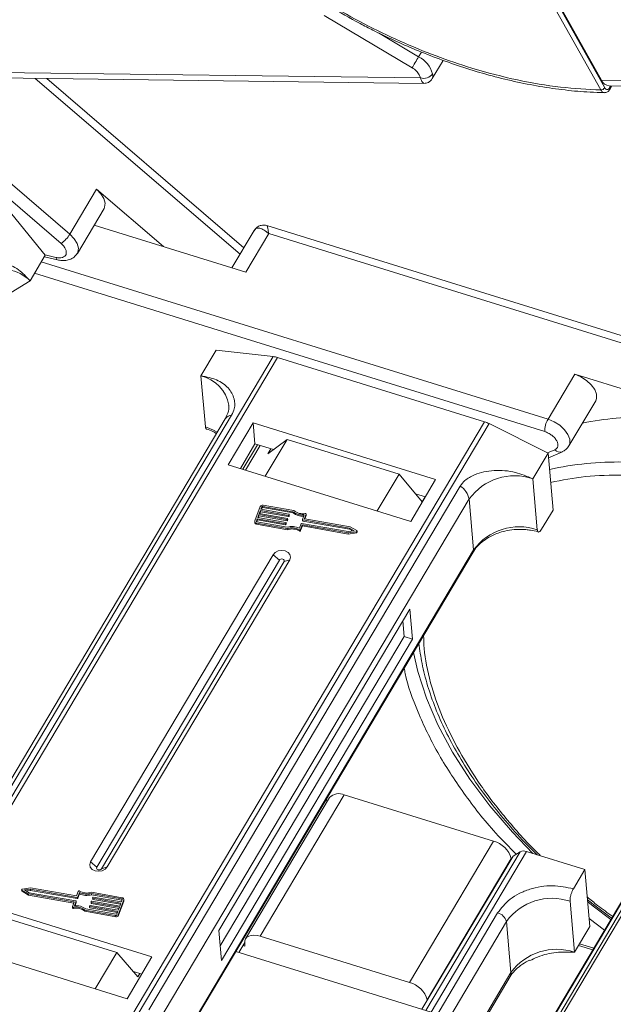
# Model space of a CAD drawing. Header units: millimetres. Extents: x -1055 to 1009, y -247 to 1211.
# Tile 29 of 51: x 268 to 315, y 939 to 1017. Entities that reach past the tile are written whole.
import ezdxf

# ---------------------------------------------------------------- set-up
doc = ezdxf.new("R2010")
doc.units = ezdxf.units.MM

msp = doc.modelspace()

# ---------------------------------------------------------------- linework, layer by layer
at = {"color": 7, "linetype": 'Continuous', "lineweight": 15}
for p, q in [((314.063, 1011.801), (289.266, 1056.062)), ((313.751, 1011.626), (288.954, 1055.887)), ((289.599, 1055.624), (313.82, 1012.391)), ((298.851, 1013.381), (291.903, 1017.514)), ((299.366, 1014.247), (296.183, 1016.14)), ((299.588, 1014.62), (299.366, 1014.247)), ((300.442, 1012.521), (301.298, 1013.962)), ((255.989, 1012.496), (271.131, 999.504)), ((299.51, 1012.575), (260.144, 1013.082)), ((260.728, 1012.651), (299.783, 1012.149)), ((269.088, 1012.544), (285.264, 998.665)), ((285.568, 999.176), (270.002, 1012.532)), ((299.51, 1012.575), (299.416, 1012.832)), ((271.816, 1000.248), (257.807, 1012.267)), ((353.187, 1011.885), (313.82, 1012.391)), ((314.405, 1011.96), (353.46, 1011.458)), ((314.543, 1011.959), (314.446, 1011.796)), ((314.457, 1011.67), (314.629, 1011.957)), ((273.927, 1003.797), (271.816, 1000.248)), ((279.214, 999.261), (273.927, 1003.797)), ((266.898, 1002.248), (269.882, 998.597)), ((272.41, 998.733), (274.521, 1002.282)), ((273.734, 1000.96), (285.714, 997.246)), ((330.701, 987.494), (287.382, 1000.925)), ((286.378, 1000.537), (284.622, 997.585)), ((285.714, 997.246), (287.524, 1000.288)), ((287.524, 1000.288), (330.326, 987.017)), ((268.676, 996.569), (269.882, 998.597)), ((269.806, 998.469), (270.847, 998.218)), ((270.714, 998.414), (269.864, 998.619)), ((309.583, 985.642), (269.558, 998.052)), ((269.025, 997.156), (309.323, 984.662)), ((265.416, 994.558), (268.676, 996.569)), ((282.169, 989.069), (283.375, 991.097)), ((283.375, 991.097), (287.874, 990.589)), ((287.874, 990.589), (258.16, 940.63)), ((258.489, 940.528), (288.219, 990.515)), ((288.219, 990.515), (304.573, 985.445)), ((311.694, 989.191), (309.583, 985.642)), ((322.808, 985.745), (311.694, 989.191)), ((282.169, 989.069), (282.524, 985.049)), ((311.24, 983.536), (313.351, 987.085)), ((284.094, 985.673), (259.517, 944.351)), ((260.016, 944.633), (284.593, 985.955)), ((304.573, 985.445), (274.842, 935.458)), ((275.21, 935.344), (304.924, 985.303)), ((286.294, 985.348), (284.334, 982.052)), ((300.709, 980.878), (286.294, 985.348)), ((286.294, 985.348), (286.44, 983.692)), ((304.924, 985.303), (309.584, 982.971)), ((288.979, 984.045), (287.255, 981.146)), ((287.443, 982.911), (288.979, 984.045)), ((297.824, 981.302), (288.979, 984.045)), ((286.44, 983.692), (285.289, 981.756)), ((286.63, 983.633), (285.479, 981.697)), ((285.697, 981.629), (286.849, 983.566)), ((287.892, 983.242), (286.44, 983.692)), ((287.443, 982.911), (287.68, 983.308)), ((308.378, 980.943), (309.584, 982.971)), ((310.125, 983.236), (309.556, 982.985)), ((309.584, 982.971), (309.982, 978.478)), ((309.617, 982.597), (310.718, 983.081)), ((284.334, 982.052), (298.749, 977.583)), ((296.1, 978.404), (297.824, 981.302)), ((297.824, 981.302), (299.653, 979.126)), ((298.749, 977.583), (300.709, 980.878)), ((308.734, 976.923), (308.378, 980.943)), ((302.645, 980.358), (278.068, 939.036)), ((335.162, 980.185), (305.606, 930.491)), ((305.877, 930.487), (335.455, 980.218)), ((278.778, 938.026), (303.355, 979.348)), ((299.9, 979.519), (299.119, 979.761)), ((299.889, 979.523), (299.653, 979.126)), ((303.711, 975.328), (303.355, 979.348)), ((286.848, 978.745), (286.433, 977.619)), ((286.866, 978.442), (286.78, 978.208)), ((286.82, 978.2), (286.875, 978.347)), ((289.082, 978.053), (286.866, 978.442)), ((286.875, 978.347), (286.866, 978.442)), ((286.875, 978.347), (289.091, 977.958)), ((286.97, 978.723), (286.901, 978.536)), ((286.901, 978.536), (289.117, 978.146)), ((286.941, 978.529), (286.978, 978.629)), ((286.978, 978.629), (286.97, 978.723)), ((289.435, 978.34), (287.048, 978.76)), ((287.048, 978.76), (287.057, 978.665)), ((287.057, 978.665), (289.443, 978.246)), ((289.507, 978.427), (287.083, 978.853)), ((289.443, 978.246), (289.435, 978.34)), ((309.077, 976.957), (309.982, 978.478)), ((286.426, 977.57), (286.434, 977.476)), ((286.624, 977.786), (286.555, 977.598)), ((286.555, 977.598), (286.558, 977.566)), ((286.579, 977.547), (286.633, 977.691)), ((286.599, 977.54), (288.985, 977.121)), ((288.84, 977.396), (286.624, 977.786)), ((286.633, 977.691), (286.624, 977.786)), ((286.633, 977.691), (288.849, 977.301)), ((286.745, 978.114), (286.659, 977.879)), ((286.659, 977.879), (288.875, 977.49)), ((286.699, 977.872), (286.754, 978.019)), ((288.961, 977.724), (286.745, 978.114)), ((286.754, 978.019), (286.745, 978.114)), ((286.754, 978.019), (288.97, 977.63)), ((286.78, 978.208), (288.996, 977.818)), ((288.97, 977.63), (288.961, 977.724)), ((289.018, 977.789), (289.001, 977.742)), ((289.009, 977.648), (289.001, 977.742)), ((289.009, 977.648), (289.026, 977.695)), ((289.026, 977.695), (289.018, 977.789)), ((289.027, 977.703), (289.019, 977.797)), ((289.091, 977.958), (289.082, 978.053)), ((289.139, 978.118), (289.122, 978.071)), ((289.13, 977.976), (289.122, 978.071)), ((289.13, 977.976), (289.147, 978.023)), ((289.147, 978.023), (289.139, 978.118)), ((289.148, 978.031), (289.14, 978.126)), ((290.196, 977.724), (290.204, 977.629)), ((290.197, 977.732), (290.331, 978.094)), ((293.902, 977.056), (290.219, 977.703)), ((290.227, 977.608), (290.219, 977.703)), ((290.227, 977.608), (293.911, 976.961)), ((290.479, 978.143), (290.354, 977.804)), ((290.355, 977.788), (290.354, 977.804)), ((293.962, 977.145), (290.376, 977.775)), ((290.386, 977.774), (290.487, 978.049)), ((290.479, 978.143), (290.487, 978.049)), ((290.49, 978.065), (290.481, 978.16)), ((286.564, 977.447), (288.989, 977.02)), ((286.573, 977.352), (286.564, 977.447)), ((286.573, 977.352), (288.997, 976.926)), ((288.849, 977.301), (288.84, 977.396)), ((288.897, 977.461), (288.88, 977.414)), ((288.888, 977.32), (288.88, 977.414)), ((288.888, 977.32), (288.905, 977.366)), ((288.905, 977.366), (288.897, 977.461)), ((288.906, 977.375), (288.898, 977.469)), ((288.997, 976.926), (288.989, 977.02)), ((289.936, 976.922), (289.944, 976.827)), ((289.943, 977.041), (290.076, 977.404)), ((290.039, 976.949), (290.172, 977.312)), ((290.047, 976.854), (290.039, 976.949)), ((290.047, 976.854), (290.181, 977.217)), ((290.115, 977.422), (293.799, 976.774)), ((290.172, 977.312), (293.789, 976.676)), ((290.181, 977.217), (290.172, 977.312)), ((290.181, 977.217), (293.797, 976.582)), ((293.789, 976.676), (294.446, 976.764)), ((293.799, 976.774), (294.282, 976.839)), ((294.282, 976.839), (293.902, 977.056)), ((293.911, 976.961), (293.902, 977.056)), ((293.911, 976.961), (294.155, 976.822)), ((294.478, 976.851), (293.962, 977.145)), ((294.446, 976.764), (294.455, 976.67)), ((294.51, 976.723), (294.502, 976.817)), ((293.797, 976.582), (293.789, 976.676)), ((293.797, 976.582), (294.455, 976.67)), ((303.711, 975.328), (279.687, 934.937)), ((279.733, 934.906), (303.676, 975.162)), ((331.841, 975.24), (307.264, 933.918)), ((307.406, 934.071), (331.983, 975.392)), ((287.871, 974.951), (273.456, 950.715)), ((288.364, 974.521), (273.949, 950.286)), ((274.323, 950.17), (288.738, 974.406)), ((274.766, 950.308), (289.181, 974.544)), ((287.871, 974.951), (288.364, 974.521)), ((289.181, 974.544), (288.738, 974.406)), ((298.668, 970.653), (283.59, 945.302)), ((298.878, 968.289), (298.668, 970.653)), ((298.222, 968.492), (298.114, 969.721)), ((283.699, 944.073), (298.222, 968.492)), ((283.799, 942.937), (298.878, 968.289)), ((298.878, 968.289), (298.222, 968.492)), ((292.331, 955.785), (285.697, 944.631)), ((286.855, 944.838), (293.489, 955.992)), ((305.283, 952.336), (293.489, 955.992)), ((292.107, 955.409), (292.084, 955.671)), ((305.283, 952.336), (298.649, 941.182)), ((299.628, 939.077), (306.82, 951.169)), ((307.395, 951.515), (299.94, 938.98)), ((300.345, 938.854), (307.883, 951.53)), ((307.395, 951.515), (306.82, 951.169)), ((307.883, 951.53), (312.491, 950.101)), ((273.949, 950.286), (273.456, 950.715)), ((274.766, 950.308), (274.323, 950.17)), ((300.043, 939.829), (306.677, 950.984)), ((306.677, 950.984), (306.682, 950.936)), ((311.586, 948.58), (312.491, 950.101)), ((312.491, 950.101), (312.888, 945.608)), ((268.01, 948.515), (268.019, 948.421)), ((268.034, 948.482), (268.55, 948.187)), ((268.042, 948.387), (268.034, 948.482)), ((268.042, 948.387), (268.559, 948.093)), ((268.723, 948.656), (268.066, 948.568)), ((268.714, 948.558), (268.23, 948.493)), ((268.23, 948.493), (268.61, 948.277)), ((268.366, 948.416), (268.722, 948.464)), ((268.55, 948.187), (272.136, 947.557)), ((268.559, 948.093), (268.55, 948.187)), ((268.559, 948.093), (272.135, 947.464)), ((268.61, 948.277), (272.293, 947.629)), ((272.397, 947.911), (268.714, 948.558)), ((268.722, 948.464), (268.714, 948.558)), ((268.722, 948.464), (272.405, 947.816)), ((272.34, 948.021), (268.723, 948.656)), ((272.473, 948.384), (272.34, 948.021)), ((272.57, 948.291), (272.436, 947.929)), ((272.444, 947.834), (272.578, 948.197)), ((272.578, 948.197), (272.57, 948.291)), ((275.948, 947.886), (273.523, 948.312)), ((275.913, 947.792), (273.527, 948.212)), ((273.535, 948.117), (273.527, 948.212)), ((273.535, 948.117), (275.922, 947.698)), ((278.303, 943.207), (263.888, 947.676)), ((272.033, 947.189), (272.158, 947.528)), ((272.143, 947.486), (272.136, 947.557)), ((272.315, 947.601), (272.182, 947.238)), ((272.226, 947.242), (272.323, 947.506)), ((272.315, 947.601), (272.323, 947.506)), ((272.325, 947.514), (272.316, 947.609)), ((272.405, 947.816), (272.397, 947.911)), ((272.444, 947.834), (272.436, 947.929)), ((273.372, 947.207), (273.381, 947.112)), ((273.373, 947.215), (273.391, 947.262)), ((275.611, 946.797), (273.395, 947.186)), ((273.404, 947.091), (273.395, 947.186)), ((273.43, 947.28), (275.646, 946.89)), ((273.493, 947.535), (273.502, 947.44)), ((273.494, 947.543), (273.512, 947.59)), ((275.732, 947.125), (273.516, 947.514)), ((273.525, 947.42), (273.516, 947.514)), ((273.525, 947.42), (275.7, 947.037)), ((273.551, 947.608), (275.767, 947.219)), ((273.614, 947.863), (273.623, 947.769)), ((273.615, 947.871), (273.633, 947.918)), ((275.853, 947.453), (273.637, 947.843)), ((273.646, 947.748), (273.637, 947.843)), ((273.646, 947.748), (275.821, 947.366)), ((273.672, 947.936), (275.888, 947.547)), ((275.665, 946.588), (276.079, 947.713)), ((275.673, 946.493), (276.088, 947.618)), ((275.767, 947.219), (275.853, 947.453)), ((275.888, 947.547), (275.957, 947.734)), ((275.922, 947.698), (275.913, 947.792)), ((276.079, 947.713), (276.088, 947.618)), ((276.095, 947.667), (276.086, 947.762)), ((311.682, 943.58), (311.326, 947.6)), ((272.031, 947.173), (272.039, 947.078)), ((272.113, 947.037), (272.105, 947.131)), ((273.005, 946.905), (275.429, 946.479)), ((273.005, 946.905), (273.013, 946.811)), ((273.013, 946.811), (275.438, 946.384)), ((273.077, 946.992), (275.464, 946.573)), ((273.404, 947.091), (275.579, 946.709)), ((275.429, 946.479), (275.438, 946.384)), ((275.542, 946.609), (275.611, 946.797)), ((275.646, 946.89), (275.732, 947.125)), ((275.673, 946.493), (275.665, 946.588)), ((305.606, 946.681), (296.05, 930.614)), ((266.684, 946.289), (275.53, 943.547)), ((297.141, 930.6), (306.303, 946.005)), ((306.659, 941.985), (306.303, 946.005)), ((312.833, 946.233), (314.05, 945.327)), ((283.59, 945.302), (283.799, 942.937)), ((311.682, 943.58), (312.888, 945.608)), ((261.928, 944.381), (276.343, 939.911)), ((285.626, 944.349), (285.158, 943.563)), ((285.649, 944.062), (285.485, 944.113)), ((285.628, 944.299), (285.649, 944.062)), ((298.649, 941.182), (286.855, 944.838)), ((312.001, 944.117), (313.124, 943.769)), ((313.202, 943.901), (312.08, 944.249)), ((273.831, 940.69), (275.53, 943.547)), ((275.53, 943.547), (277.2, 941.649)), ((284.925, 943.635), (300.345, 938.854)), ((276.343, 939.911), (278.303, 943.207)), ((277.495, 941.848), (276.849, 942.048)), ((277.2, 941.649), (277.346, 941.894)), ((306.659, 941.985), (299.866, 930.565)), ((299.995, 930.563), (306.59, 941.652)), ((300.047, 939.782), (300.043, 939.829))]:
    msp.add_line(p, q, dxfattribs=at)
at = {"color": 7, "linetype": 'Continuous', "lineweight": 15, "flags": 128}
for points in [[(298.851, 1013.381), (298.899, 1013.461), (298.956, 1013.557), (299.021, 1013.666), (299.09, 1013.783), (299.163, 1013.905), (299.234, 1014.026), (299.303, 1014.141), (299.366, 1014.247)], [(274.521, 1002.282), (274.566, 1002.376), (274.606, 1002.697), (274.506, 1003.062), (274.273, 1003.44), (273.927, 1003.797)], [(272.408, 998.73), (272.455, 998.827), (272.496, 999.148), (272.395, 999.513), (272.162, 999.891), (271.816, 1000.248)], [(286.486, 1000.634), (286.421, 1000.578), (286.35, 1000.486)], [(313.351, 987.085), (313.425, 987.28), (313.418, 987.619), (313.272, 987.992), (312.998, 988.366), (312.622, 988.71), (312.174, 988.993), (311.694, 989.191)], [(311.239, 983.535), (311.315, 983.731), (311.307, 984.07), (311.161, 984.443), (310.887, 984.817), (310.511, 985.161), (310.063, 985.444), (309.583, 985.642)], [(283.466, 984.618), (283.165, 984.79), (282.524, 985.049)], [(289.026, 977.695), (289.027, 977.699), (289.027, 977.703)], [(289.147, 978.023), (289.148, 978.028), (289.148, 978.031)], [(290.407, 978.201), (290.423, 978.202), (290.439, 978.2), (290.453, 978.196), (290.465, 978.188), (290.474, 978.179), (290.48, 978.167), (290.481, 978.156), (290.479, 978.143)], [(290.487, 978.049), (290.49, 978.061), (290.49, 978.065)], [(288.905, 977.366), (288.906, 977.371), (288.906, 977.375)], [(294.478, 976.851), (294.491, 976.841), (294.499, 976.829), (294.502, 976.815), (294.5, 976.801), (294.492, 976.788), (294.48, 976.777), (294.464, 976.769), (294.446, 976.764)], [(289.181, 974.544), (289.246, 974.754), (289.202, 974.962), (289.055, 975.138), (288.827, 975.254), (288.554, 975.294), (288.276, 975.25), (288.036, 975.129), (287.871, 974.951)], [(288.738, 974.406), (288.756, 974.465), (288.744, 974.525), (288.702, 974.575), (288.637, 974.608), (288.559, 974.619), (288.48, 974.607), (288.411, 974.572), (288.364, 974.521)], [(308.374, 951.377), (306.766, 953.051), (304.986, 955.128), (303.404, 957.244), (302.034, 959.381), (300.888, 961.519), (299.975, 963.641), (299.304, 965.729), (298.966, 967.242)], [(273.456, 950.715), (273.39, 950.505), (273.435, 950.297), (273.582, 950.121), (273.81, 950.005), (274.083, 949.965), (274.361, 950.009), (274.601, 950.13), (274.766, 950.308)], [(273.949, 950.286), (273.931, 950.226), (273.943, 950.167), (273.985, 950.116), (274.05, 950.083), (274.128, 950.072), (274.207, 950.085), (274.276, 950.119), (274.323, 950.17)], [(268.034, 948.482), (268.021, 948.492), (268.013, 948.504), (268.01, 948.518), (268.013, 948.532), (268.02, 948.545), (268.032, 948.556), (268.048, 948.564), (268.066, 948.568)], [(272.105, 947.131), (272.089, 947.13), (272.074, 947.132), (272.059, 947.137), (272.047, 947.144), (272.038, 947.154), (272.032, 947.165), (272.031, 947.177), (272.033, 947.189)], [(272.323, 947.506), (272.325, 947.511), (272.325, 947.514)], [(275.941, 947.691), (275.933, 947.695), (275.922, 947.698)], [(276.088, 947.618), (276.094, 947.646), (276.095, 947.667)], [(314.551, 946.169), (313.138, 947.222), (312.716, 947.551)], [(285.628, 944.299), (285.637, 944.475), (285.696, 944.63), (285.803, 944.756), (285.953, 944.849), (286.141, 944.905), (286.36, 944.922), (286.601, 944.899), (286.855, 944.838)]]:
    msp.add_lwpolyline(points, dxfattribs=at)
at = {"color": 7, "linetype": 'Continuous', "lineweight": 15}
for centre, radius, start, end in [((298.38, 1012.321), 2.164, 15.62191, 62.88622), ((299.754, 1013.415), 0.875, 253.78756, 324.19862), ((313.738, 1012.015), 0.389, 271.86957, 326.65022), ((314.468, 1012.658), 0.701, 202.38754, 264.82007), ((314.342, 1011.723), 0.127, 334.9016, 34.91091), ((269.687, 1001.522), 2.481, 305.58504, 329.09631), ((270.934, 998.42), 0.22, 181.61706, 246.35503), ((266.5, 994.396), 3.075, 44.95304, 117.11455), ((287.653, 988.715), 1.887, 72.54035, 83.28419), ((281.554, 986.29), 2.846, 9.15192, 77.52784), ((284.633, 985.302), 0.654, 93.55675, 145.42124), ((303.878, 983.22), 2.331, 63.32278, 72.65193), ((311.223, 984.683), 1.9, 149.67954, 180.63134), ((317.162, 960.978), 24.839, 88.82822, 101.25928), ((310.535, 983.594), 0.544, 221.14098, 289.52331), ((315.036, 957.739), 24.529, 88.77906, 102.56792), ((306.954, 976.723), 4.455, 71.35117, 143.88666), ((301.829, 979.03), 1.559, 11.78371, 58.45205), ((287.035, 978.648), 0.211, 76.82047, 152.67724), ((287.032, 978.691), 0.0702, 76.82047, 152.67724), ((287.041, 978.597), 0.0702, 76.82047, 152.67724), ((290.181, 979.305), 1.22, 232.27873, 277.03386), ((290.196, 979.264), 1.083, 230.54032, 281.24674), ((286.568, 977.585), 0.139, 165.82887, 268.70491), ((286.6, 977.587), 0.0463, 165.82887, 268.70491), ((288.874, 977.467), 0.0232, 345.82887, 88.70491), ((288.969, 977.759), 0.0351, 256.82047, 332.67724), ((288.978, 977.664), 0.0351, 256.82047, 332.67724), ((288.995, 977.795), 0.0232, 345.82887, 88.70491), ((289.09, 978.087), 0.0351, 256.82047, 332.67724), ((289.099, 977.992), 0.0351, 256.82047, 332.67724), ((289.116, 978.123), 0.0232, 345.82887, 88.70491), ((290.186, 979.204), 1.213, 232.2169, 275.1228), ((290.22, 977.726), 0.0232, 165.82887, 268.70491), ((290.23, 977.634), 0.0257, 191.16959, 265.14643), ((290.376, 977.798), 0.0232, 165.82887, 268.70491), ((286.586, 977.506), 0.154, 191.16959, 265.14643), ((288.848, 977.43), 0.0351, 256.82047, 332.67724), ((288.857, 977.336), 0.0351, 256.82047, 332.67724), ((289.36, 975.832), 1.342, 64.26715, 106.19609), ((289.352, 975.914), 1.165, 59.9543, 108.17613), ((289.361, 975.819), 1.165, 59.9543, 108.17613), ((289.975, 976.984), 0.073, 237.78895, 331.51557), ((289.983, 976.889), 0.073, 237.78895, 331.51557), ((290.107, 977.387), 0.0351, 76.82047, 152.67724), ((294.455, 976.725), 0.0552, 269.77346, 357.66723), ((307.309, 972.702), 4.455, 71.35117, 143.88666), ((303.446, 975.296), 0.266, 329.7686, 6.93265), ((293.05, 955.106), 0.989, 63.63596, 136.65201), ((304.828, 950.471), 1.919, 15.47691, 76.27102), ((307.656, 950.951), 0.621, 68.50831, 114.80254), ((268.062, 948.426), 0.0435, 187.253, 243.26342), ((272.538, 948.349), 0.073, 57.78895, 151.51557), ((273.152, 949.5), 1.342, 244.26715, 286.19609), ((273.16, 949.419), 1.165, 239.9543, 288.17613), ((273.161, 949.406), 1.342, 244.26715, 286.19609), ((272.136, 947.534), 0.0232, 345.82887, 88.70491), ((272.331, 946.027), 1.22, 52.27873, 97.03386), ((272.293, 947.606), 0.0232, 345.82887, 88.70491), ((272.405, 947.945), 0.0351, 256.82047, 332.67724), ((272.413, 947.85), 0.0351, 256.82047, 332.67724), ((273.396, 947.209), 0.0232, 165.82887, 268.70491), ((273.422, 947.246), 0.0351, 76.82047, 152.67724), ((273.517, 947.537), 0.0232, 165.82887, 268.70491), ((273.527, 947.445), 0.0257, 191.16959, 265.14643), ((273.543, 947.574), 0.0351, 76.82047, 152.67724), ((273.638, 947.866), 0.0232, 165.82887, 268.70491), ((273.648, 947.774), 0.0257, 191.16959, 265.14643), ((273.664, 947.902), 0.0351, 76.82047, 152.67724), ((275.912, 947.746), 0.0463, 345.82887, 88.70491), ((275.945, 947.747), 0.139, 345.82887, 88.70491), ((309.902, 943.379), 4.455, 71.35117, 143.88666), ((272.097, 947.095), 0.0601, 195.9308, 285.77131), ((272.316, 946.069), 1.083, 50.54032, 101.24674), ((272.325, 945.974), 1.083, 50.54032, 101.24674), ((273.406, 947.117), 0.0257, 191.16959, 265.14643), ((275.477, 946.684), 0.211, 256.82047, 332.67724), ((275.486, 946.59), 0.211, 256.82047, 332.67724), ((275.48, 946.641), 0.0702, 256.82047, 332.67724), ((305.379, 945.749), 0.96, 15.47691, 76.27102), ((310.257, 939.359), 4.455, 71.35117, 143.88666), ((306.124, 941.922), 0.538, 329.97091, 6.73034), ((298.194, 939.317), 1.919, 15.47691, 76.27102)]:
    msp.add_arc(centre, radius, start, end, dxfattribs=at)
for points, knots in [([(313.751, 1011.626), (312.703, 1011.678), (310.575, 1011.784), (307.148, 1012.373), (303.84, 1013.226), (300.736, 1014.282), (297.884, 1015.452), (295.051, 1016.819), (292.267, 1018.374), (289.579, 1020.09), (287.036, 1021.938), (284.66, 1023.893), (282.267, 1026.126), (279.951, 1028.631), (277.842, 1031.365), (276.133, 1034.082), (274.801, 1036.794), (273.855, 1039.512), (273.376, 1041.994), (273.285, 1044.197), (273.489, 1046.119), (273.983, 1047.928), (274.773, 1049.599), (275.842, 1051.105), (277.174, 1052.418), (278.746, 1053.531), (280.705, 1054.521), (283.097, 1055.302), (285.91, 1055.81), (287.949, 1055.862), (288.954, 1055.887)], [0, 0, 0, 0, 0.038845, 0.078883, 0.12003, 0.152186, 0.184338, 0.217171, 0.25, 0.282833, 0.315662, 0.347818, 0.37997, 0.421121, 0.461157, 0.5, 0.538846, 0.578883, 0.62003, 0.652186, 0.684338, 0.717171, 0.75, 0.782833, 0.815662, 0.847818, 0.87997, 0.921121, 0.961156, 1, 1, 1, 1]), ([(292.321, 1018.223), (293.126, 1017.76), (294.254, 1017.11), (295.956, 1016.238), (297.413, 1015.537), (299.165, 1014.772), (301.01, 1014.047), (302.942, 1013.378), (304.924, 1012.786), (306.933, 1012.286), (308.947, 1011.889), (310.945, 1011.607), (312.649, 1011.447), (313.658, 1011.432), (314.032, 1011.426)], [0, 0, 0, 0, 0.1137, 0.159318, 0.234954, 0.313176, 0.396777, 0.483673, 0.573025, 0.664169, 0.756641, 0.850112, 0.944348, 1, 1, 1, 1]), ([(299.782, 1012.158), (299.747, 1012.172), (299.691, 1012.195), (299.589, 1012.372), (299.536, 1012.508), (299.51, 1012.575)], [0, 0, 0, 0, 0.4737427, 0.7397217, 1, 1, 1, 1]), ([(299.786, 1012.148), (299.841, 1012.151), (299.96, 1012.157), (300.141, 1012.224), (300.318, 1012.344), (300.402, 1012.466), (300.445, 1012.528)], [0, 0, 0, 0, 0.212678, 0.455677, 0.722351, 1, 1, 1, 1]), ([(300.464, 1012.904), (300.479, 1012.78), (300.499, 1012.607), (300.44, 1012.549), (300.424, 1012.532)], [0, 0, 0, 0, 0.719828, 1, 1, 1, 1]), ([(314.446, 1011.796), (314.418, 1011.758), (314.361, 1011.682), (314.253, 1011.65), (314.146, 1011.685), (314.091, 1011.762), (314.063, 1011.801)], [0, 0, 0, 0, 0.250048, 0.499878, 0.749219, 1, 1, 1, 1]), ([(314.032, 1011.415), (314.021, 1011.415), (313.98, 1011.413), (313.91, 1011.446), (313.824, 1011.513), (313.776, 1011.588), (313.751, 1011.626)], [0, 0, 0, 0, 0.103891, 0.386277, 0.684984, 1, 1, 1, 1]), ([(314.04, 1011.411), (314.08, 1011.414), (314.16, 1011.419), (314.275, 1011.473), (314.379, 1011.555), (314.432, 1011.632), (314.457, 1011.67)], [0, 0, 0, 0, 0.254858, 0.509073, 0.758744, 1, 1, 1, 1]), ([(287.371, 1000.928), (287.304, 1000.944), (287.157, 1000.979), (286.909, 1000.954), (286.652, 1000.849), (286.524, 1000.708), (286.459, 1000.637)], [0, 0, 0, 0, 0.208596, 0.452742, 0.723381, 1, 1, 1, 1]), ([(287.373, 1000.899), (287.381, 1000.903), (287.406, 1000.918), (287.453, 1000.71), (287.5, 1000.429), (287.524, 1000.288)], [0, 0, 0, 0, 0.169815, 0.582897, 1, 1, 1, 1]), ([(287.524, 1000.288), (287.4, 1000.389), (287.153, 1000.591), (286.818, 1000.732), (286.528, 1000.735), (286.409, 1000.569), (286.35, 1000.486)], [0, 0, 0, 0, 0.2513081, 0.5006346, 0.7501865, 1, 1, 1, 1]), ([(271.131, 999.504), (271.203, 999.436), (271.351, 999.295), (271.492, 999.062), (271.553, 998.839), (271.528, 998.645), (271.421, 998.493), (271.238, 998.397), (270.995, 998.364), (270.806, 998.397), (270.714, 998.414)], [0, 0, 0, 0, 0.1222496, 0.25, 0.3777504, 0.5, 0.6222496, 0.75, 0.8777504, 1, 1, 1, 1]), ([(270.847, 998.222), (270.901, 998.209), (271.088, 998.164), (271.41, 998.151), (271.803, 998.224), (272.168, 998.408), (272.324, 998.627), (272.398, 998.732)], [0, 0, 0, 0, 0.090812, 0.312084, 0.538609, 0.780174, 1, 1, 1, 1]), ([(268.676, 996.569), (268.381, 996.88), (267.74, 997.556), (266.578, 998.06), (265.542, 998.029), (264.812, 997.67), (264.544, 997.307), (264.435, 997.159)], [0, 0, 0, 0, 0.222481, 0.483081, 0.73977, 0.893878, 1, 1, 1, 1]), ([(284.593, 985.955), (284.674, 986.129), (284.883, 986.575), (284.826, 987.352), (284.377, 988.157), (283.467, 988.815), (282.604, 988.984), (282.169, 989.069)], [0, 0, 0, 0, 0.111335, 0.286497, 0.521289, 0.758582, 1, 1, 1, 1]), ([(284.361, 986.743), (284.363, 986.736), (284.41, 986.537), (284.348, 986.191), (284.166, 985.825), (284.091, 985.673)], [0, 0, 0, 0, 0.022031, 0.594227, 1, 1, 1, 1]), ([(282.524, 985.049), (282.532, 985), (282.547, 984.906), (282.591, 984.881), (282.612, 984.869)], [0, 0, 0, 0, 0.518217, 1, 1, 1, 1]), ([(282.61, 984.864), (282.785, 984.806), (283.073, 984.712), (283.311, 984.569), (283.404, 984.513)], [0, 0, 0, 0, 0.607334, 1, 1, 1, 1]), ([(309.323, 984.662), (309.418, 984.627), (309.612, 984.556), (309.887, 984.379), (310.118, 984.169), (310.282, 983.943), (310.372, 983.717), (310.376, 983.51), (310.297, 983.337), (310.182, 983.269), (310.125, 983.236)], [0, 0, 0, 0, 0.12225, 0.25, 0.37775, 0.5, 0.62225, 0.75, 0.87775, 1, 1, 1, 1]), ([(310.712, 983.093), (310.808, 983.137), (311.024, 983.233), (311.158, 983.431), (311.232, 983.54)], [0, 0, 0, 0, 0.447204, 1, 1, 1, 1]), ([(308.378, 980.943), (307.927, 981.132), (306.947, 981.541), (305.311, 981.671), (303.943, 981.379), (303.046, 980.888), (302.761, 980.512), (302.645, 980.358)], [0, 0, 0, 0, 0.222481, 0.483081, 0.73977, 0.893878, 1, 1, 1, 1]), ([(309.789, 980.659), (310.69, 980.839), (312.493, 981.199), (314.528, 981.227), (315.545, 981.241)], [0, 0, 0, 0, 0.500194, 1, 1, 1, 1]), ([(303.686, 975.161), (303.696, 975.184), (303.786, 975.38), (304.095, 975.72), (304.589, 976.142), (305.126, 976.451), (305.658, 976.671), (306.234, 976.844), (306.666, 976.9), (306.914, 976.932)], [0, 0, 0, 0, 0.025728, 0.216118, 0.395091, 0.566217, 0.690985, 0.822611, 1, 1, 1, 1]), ([(306.914, 976.932), (307.224, 976.945), (307.661, 976.963), (308.281, 976.877), (308.617, 976.815), (308.806, 976.743), (308.819, 976.738)], [0, 0, 0, 0, 0.469741, 0.661848, 0.977089, 1, 1, 1, 1]), ([(309.077, 976.957), (309.043, 976.905), (308.974, 976.802), (308.876, 976.732), (308.798, 976.737), (308.75, 976.809), (308.738, 976.891), (308.734, 976.923)], [0, 0, 0, 0, 0.214694, 0.429388, 0.644082, 0.858775, 1, 1, 1, 1]), ([(302.581, 959.436), (302.112, 960.335), (301.16, 962.162), (300.251, 964.888), (299.788, 967.046), (299.765, 968.238), (299.758, 968.575)], [0, 0, 0, 0, 0.285108, 0.579058, 0.881282, 1, 1, 1, 1]), ([(299.391, 967.956), (299.46, 967.43), (299.605, 966.334), (300.051, 964.62), (300.67, 962.84), (301.464, 961.043), (302.422, 959.244), (303.538, 957.452), (304.8, 955.68), (306.205, 953.943), (307.515, 952.467), (308.401, 951.593), (308.732, 951.266)], [0, 0, 0, 0, 0.09778, 0.203516, 0.309186, 0.414736, 0.520106, 0.625237, 0.730055, 0.834437, 0.938164, 1, 1, 1, 1]), ([(298.228, 966.002), (298.251, 965.863), (298.434, 964.744), (299.275, 962.51), (300.783, 959.343), (302.871, 956.136), (304.973, 953.432), (306.521, 951.872), (307.069, 951.319)], [0, 0, 0, 0, 0.029632, 0.238883, 0.451954, 0.666989, 0.882023, 1, 1, 1, 1]), ([(309.023, 951.176), (308.99, 951.206), (308.018, 952.109), (306.379, 953.969), (304.215, 956.706), (303.12, 958.535), (302.581, 959.436)], [0, 0, 0, 0, 0.011666, 0.350573, 0.680244, 1, 1, 1, 1]), ([(311.586, 948.58), (311.046, 948.698), (310.215, 948.878), (309.026, 948.779), (308.127, 948.573), (307.296, 948.229), (306.347, 947.65), (305.898, 947.063), (305.606, 946.681)], [0, 0, 0, 0, 0.239457, 0.368361, 0.5, 0.631639, 0.760543, 1, 1, 1, 1]), ([(311.326, 947.6), (311.325, 947.659), (311.322, 947.776), (311.362, 948.006), (311.429, 948.241), (311.509, 948.44), (311.564, 948.54), (311.586, 948.58)], [0, 0, 0, 0, 0.214694, 0.429388, 0.644082, 0.858775, 1, 1, 1, 1]), ([(314.693, 946.409), (314.289, 946.691), (313.59, 947.179), (312.951, 947.717), (312.682, 947.944)], [0, 0, 0, 0, 0.578404, 1, 1, 1, 1]), ([(312.701, 947.728), (312.737, 947.698), (313.297, 947.233), (313.941, 946.749), (314.56, 946.311), (314.613, 946.274)], [0, 0, 0, 0, 0.0589753, 0.9195322, 1, 1, 1, 1]), ([(308.154, 942.918), (308.35, 943.018), (309.008, 943.352), (310.269, 943.623), (311.208, 943.594), (311.682, 943.58)], [0, 0, 0, 0, 0.173117, 0.582997, 1, 1, 1, 1]), ([(306.594, 941.653), (306.598, 941.661), (306.668, 941.818), (306.936, 942.129), (307.407, 942.544), (307.829, 942.818), (308.098, 942.931), (308.139, 942.949)], [0, 0, 0, 0, 0.017506, 0.334013, 0.635373, 0.943328, 1, 1, 1, 1])]:
    msp.add_open_spline(points, degree=3, knots=knots, dxfattribs=at)
msp.add_open_spline([(298.851, 1013.381), (298.97, 1013.301), (299.208, 1013.139), (299.347, 1012.934), (299.416, 1012.832)], degree=3, dxfattribs=at)

doc.saveas('drawing.dxf')
